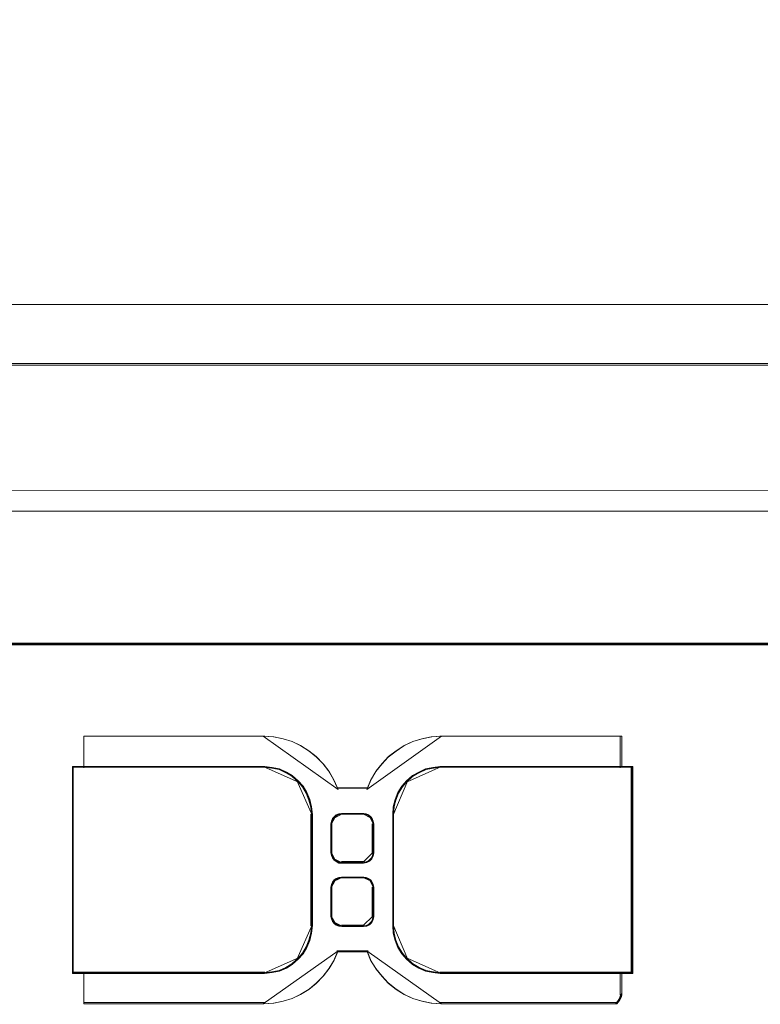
# Model space of a CAD drawing. Header units: millimetres. Extents: x -1290 to 1795, y -4192 to -1311.
# Tile 160 of 256: x 570.45 to 579.21, y -3300.16 to -3288.52. Entities that reach past the tile are written whole.
import ezdxf

# ---------------------------------------------------------------- set-up
doc = ezdxf.new("R2010")
doc.units = ezdxf.units.MM
doc.layers.add('$EL_istn', color=7, linetype='Continuous', lineweight=15)
doc.layers.add('Aparatura', color=7, linetype='Continuous', lineweight=13)
doc.styles.get("Standard").update_dxf_attribs({"font": 'ARIALN.TTF', "width": 0.8})
doc.dimstyles.new('100', dxfattribs={"dimtxt": 15, "dimasz": 10, "dimexe": 1.25, "dimexo": 0.625, "dimtad": 1, "dimdec": 0, "dimtxsty": 'Standard', "dimblk": 'OBLIQUE', "dimcen": 2.5, "dimadec": 0, "dimazin": 0, "dimtfac": 1, "dimtdec": 0, "dimtmove": 0, "dimatfit": 3, "dimldrblk": 'NONE', "dimfxl": 1, "dimarcsym": 0})

# ---------------------------------------------------------------- blocks, each defined once
blk = doc.blocks.new('_Oblique')
at = {"color": 0, "linetype": 'ByBlock', "lineweight": -2}
blk.add_line((-0.5, -0.5), (0.5, 0.5), dxfattribs=at)
blk = doc.blocks.new('*D43')
at = {"layer": '$EL_istn', "color": 0, "linetype": 'Continuous', "lineweight": -2, "ltscale": 0.1}
for p, q in [((605.291, -3294.716), (605.291, -3319.518)), ((518.091, -3296.815), (518.091, -3319.518)), ((518.091, -3318.268), (605.291, -3318.268))]:
    blk.add_line(p, q, dxfattribs=at)
at = {"layer": 'Defpoints', "color": 0}
for p in [(605.291, -3294.091), (518.091, -3296.19), (605.291, -3318.268)]:
    blk.add_point(p, dxfattribs=at)
at = {"layer": '$EL_istn', "color": 0, "linetype": 'ByBlock', "lineweight": -2, "xscale": 5, "yscale": 5, "zscale": 5, "rotation": 180}
blk.add_blockref('_Oblique', (518.091, -3318.268), dxfattribs=at)
at = {"layer": '$EL_istn', "color": 0, "linetype": 'ByBlock', "lineweight": -2, "xscale": 5, "yscale": 5, "zscale": 5}
blk.add_blockref('_Oblique', (605.291, -3318.268), dxfattribs=at)
at = {"layer": '$EL_istn', "color": 0, "lineweight": 5, "insert": (561.691, -3313.558), "char_height": 8, "attachment_point": 5}
blk.add_mtext('436', dxfattribs=at)
blk = doc.blocks.new('_None')

msp = doc.modelspace()

# ---------------------------------------------------------------- linework, layer by layer
at = {"layer": 'Aparatura', "lineweight": 13}
for points in [[(604.545, -3294.091), (604.545, -3243.057), (521.002, -3243.062), (521.002, -3294.086), (604.545, -3294.091)], [(604.545, -3294.091), (604.545, -3243.057), (521.002, -3243.062), (521.002, -3294.086), (604.545, -3294.091)], [(528.266, -3273.079), (528.266, -3291.891), (595.047, -3291.891), (595.047, -3273.079), (528.266, -3273.079)], [(528.267, -3273.082), (528.267, -3291.889), (595.073, -3291.889), (595.073, -3273.082), (528.267, -3273.082)], [(595.047, -3291.891), (528.266, -3291.891), (595.047, -3291.891)], [(528.266, -3291.891), (595.047, -3291.891), (528.266, -3291.891)], [(595.073, -3291.889), (528.267, -3291.889), (595.073, -3291.889)], [(528.267, -3291.889), (595.073, -3291.889), (528.267, -3291.889)], [(535.592, -3292.588), (535.597, -3292.588), (561.662, -3292.588), (577.893, -3292.588), (583.868, -3292.588), (586.474, -3292.588), (587.269, -3292.588), (587.586, -3292.588), (587.678, -3292.588), (587.715, -3292.588), (587.726, -3292.588), (587.731, -3292.588), (535.592, -3292.588)], [(605.291, -3294.091), (518.091, -3294.086), (605.291, -3294.091)], [(595.236, -3294.332), (528.071, -3294.332), (520.899, -3294.31), (520.899, -3296.193), (518.935, -3296.193), (518.8, -3296.193), (518.676, -3296.193), (518.676, -3307.174), (604.631, -3307.174), (604.631, -3294.294), (603.182, -3294.299), (602.408, -3294.31), (595.236, -3294.332)], [(595.269, -3294.331), (528.076, -3294.331), (520.904, -3294.309), (520.904, -3296.19), (518.936, -3296.19), (518.8, -3296.19), (518.68, -3296.19), (518.68, -3307.174), (604.665, -3307.174), (604.665, -3294.293), (603.215, -3294.303), (602.441, -3294.309), (595.269, -3294.331)], [(595.237, -3294.332), (528.071, -3294.332), (595.237, -3294.332)], [(528.071, -3294.332), (595.237, -3294.332), (528.071, -3294.332)], [(595.269, -3294.331), (528.076, -3294.331), (595.269, -3294.331)], [(528.076, -3294.331), (595.269, -3294.331), (528.076, -3294.331)], [(561.653, -3295.893), (580.97, -3295.893), (585.383, -3295.893), (586.839, -3295.893), (587.447, -3295.893), (587.629, -3295.893), (587.699, -3295.893), (587.721, -3295.893), (587.731, -3295.893), (587.731, -3295.893), (561.653, -3295.893)], [(577.698, -3297.357), (577.698, -3298.514), (577.698, -3299.309), (577.698, -3299.6), (577.698, -3299.73), (577.698, -3299.768), (577.698, -3299.784), (577.698, -3299.795), (577.568, -3299.795), (577.568, -3299.8), (577.568, -3299.995), (577.568, -3299.995), (577.568, -3300), (577.568, -3300.017), (577.568, -3300.033), (577.568, -3300.033), (577.568, -3300.038), (577.568, -3300.049), (577.568, -3300.049), (577.563, -3300.071), (577.558, -3300.087), (577.542, -3300.114), (577.531, -3300.13), (577.509, -3300.157), (575.431, -3300.157), (575.317, -3300.146), (575.204, -3300.125), (575.097, -3300.092), (574.994, -3300.044), (574.903, -3299.984), (574.811, -3299.914), (574.736, -3299.833), (574.666, -3299.746), (574.607, -3299.649), (574.564, -3299.541), (574.208, -3299.541), (574.16, -3299.649), (574.1, -3299.746), (574.036, -3299.833), (573.955, -3299.914), (573.869, -3299.984), (573.772, -3300.044), (573.67, -3300.092), (573.567, -3300.125), (573.454, -3300.146), (573.336, -3300.157), (571.209, -3300.157), (571.209, -3300.152), (571.209, -3300.141), (571.209, -3300.098), (571.209, -3300.098), (571.209, -3300.092), (571.209, -3300.087), (571.209, -3300.076), (571.209, -3300.044), (571.209, -3300.033), (571.209, -3300.033), (571.209, -3300.017), (571.209, -3300), (571.209, -3299.995), (571.209, -3299.995), (571.209, -3299.8), (571.209, -3299.795), (571.079, -3299.795), (571.074, -3299.795), (571.074, -3299.79), (571.074, -3298.633), (571.074, -3297.838), (571.074, -3297.547), (571.074, -3297.417), (571.074, -3297.379), (571.074, -3297.363), (571.074, -3297.352), (571.079, -3297.352), (571.209, -3297.352), (571.209, -3297.347), (571.209, -3297.336), (571.209, -3297.303), (571.209, -3297.152), (571.209, -3297.152), (571.209, -3297.147), (571.209, -3297.13), (571.209, -3297.114), (571.209, -3297.114), (571.209, -3297.109), (571.209, -3297.098), (571.209, -3297.055), (571.209, -3297.055), (571.209, -3297.044), (571.209, -3297.039), (571.209, -3296.995), (571.209, -3296.99), (573.336, -3296.99), (573.454, -3297.001), (573.567, -3297.022), (573.67, -3297.055), (573.772, -3297.103), (573.869, -3297.163), (573.955, -3297.233), (574.036, -3297.314), (574.1, -3297.401), (574.16, -3297.503), (574.208, -3297.606), (574.564, -3297.606), (574.607, -3297.503), (574.666, -3297.401), (574.736, -3297.314), (574.811, -3297.233), (574.903, -3297.163), (574.994, -3297.103), (575.097, -3297.055), (575.204, -3297.022), (575.317, -3297.001), (575.431, -3296.99), (577.568, -3296.99), (577.568, -3296.995), (577.568, -3297.039), (577.568, -3297.044), (577.568, -3297.055), (577.568, -3297.055), (577.568, -3297.098), (577.568, -3297.109), (577.568, -3297.114), (577.568, -3297.114), (577.568, -3297.13), (577.568, -3297.147), (577.568, -3297.152), (577.568, -3297.152), (577.568, -3297.303), (577.568, -3297.336), (577.568, -3297.347), (577.568, -3297.352), (577.698, -3297.352), (577.698, -3297.357)], [(573.347, -3296.99), (571.208, -3296.99), (573.347, -3296.99)], [(571.208, -3296.99), (571.208, -3296.997), (571.208, -3297.051), (571.208, -3297.058), (571.208, -3297.072), (571.208, -3296.99)], [(574.978, -3299.563), (574.93, -3299.487), (574.898, -3299.406), (574.876, -3299.319), (574.871, -3299.227), (574.871, -3299.227), (574.871, -3299.217), (574.871, -3299.184), (574.871, -3299.114), (574.871, -3298.892), (574.871, -3297.919), (574.876, -3297.828), (574.898, -3297.741), (574.93, -3297.66), (574.978, -3297.584), (575.032, -3297.52), (575.102, -3297.46), (575.178, -3297.417), (575.259, -3297.379), (575.345, -3297.363), (575.431, -3297.352), (577.569, -3297.352), (577.569, -3297.347), (577.569, -3297.336), (577.569, -3297.303), (577.569, -3297.152), (577.569, -3297.152), (577.569, -3297.147), (577.569, -3297.13), (577.569, -3297.114), (577.569, -3297.114), (577.569, -3297.109), (577.569, -3297.098), (577.569, -3297.055), (577.569, -3297.055), (577.569, -3297.044), (577.569, -3297.039), (577.569, -3296.995), (577.569, -3296.99), (575.431, -3296.99), (575.318, -3297.001), (575.205, -3297.022), (575.097, -3297.055), (574.995, -3297.103), (574.903, -3297.163), (574.812, -3297.233), (574.736, -3297.314), (574.666, -3297.401), (574.607, -3297.503), (574.564, -3297.606), (574.208, -3297.606), (574.16, -3297.503), (574.101, -3297.401), (574.036, -3297.314), (573.955, -3297.233), (573.869, -3297.163), (573.772, -3297.103), (573.67, -3297.055), (573.567, -3297.022), (573.454, -3297.001), (573.336, -3296.99), (571.208, -3296.99), (571.208, -3296.995), (571.208, -3297.039), (571.208, -3297.044), (571.208, -3297.055), (571.208, -3297.055), (571.208, -3297.098), (571.208, -3297.109), (571.208, -3297.114), (571.208, -3297.114), (571.208, -3297.13), (571.208, -3297.147), (571.208, -3297.152), (571.208, -3297.152), (571.208, -3297.303), (571.208, -3297.336), (571.208, -3297.347), (571.208, -3297.352), (573.336, -3297.352), (573.427, -3297.363), (573.514, -3297.379), (573.594, -3297.417), (573.664, -3297.46), (573.734, -3297.52), (573.794, -3297.584), (573.837, -3297.66), (573.869, -3297.741), (573.891, -3297.828), (573.901, -3297.919), (573.901, -3298.892), (573.901, -3299.114), (573.901, -3299.184), (573.901, -3299.217), (573.901, -3299.227), (573.901, -3299.227), (573.891, -3299.319), (573.869, -3299.406), (573.837, -3299.487), (573.794, -3299.563), (573.734, -3299.627), (573.664, -3299.687), (573.594, -3299.73), (573.514, -3299.768), (573.427, -3299.784), (573.336, -3299.795), (571.208, -3299.795), (571.208, -3299.8), (571.208, -3299.995), (571.208, -3299.995), (571.208, -3300), (571.208, -3300.017), (571.208, -3300.033), (571.208, -3300.033), (571.208, -3300.044), (571.208, -3300.076), (571.208, -3300.087), (571.208, -3300.092), (571.208, -3300.098), (571.208, -3300.098), (571.208, -3300.141), (571.208, -3300.152), (571.208, -3300.157), (573.336, -3300.157), (573.454, -3300.146), (573.567, -3300.125), (573.67, -3300.092), (573.772, -3300.044), (573.869, -3299.984), (573.955, -3299.914), (574.036, -3299.833), (574.101, -3299.746), (574.16, -3299.649), (574.208, -3299.541), (574.564, -3299.541), (574.607, -3299.649), (574.666, -3299.746), (574.736, -3299.833), (574.812, -3299.914), (574.903, -3299.984), (574.995, -3300.044), (575.097, -3300.092), (575.205, -3300.125), (575.318, -3300.146), (575.431, -3300.157), (577.51, -3300.157), (577.531, -3300.13), (577.542, -3300.114), (577.558, -3300.087), (577.564, -3300.071), (577.569, -3300.049), (577.569, -3300.049), (577.569, -3300.038), (577.569, -3300.033), (577.569, -3300.033), (577.569, -3300.017), (577.569, -3300), (577.569, -3299.995), (577.569, -3299.995), (577.569, -3299.8), (577.569, -3299.795), (575.431, -3299.795), (575.345, -3299.784), (575.259, -3299.768), (575.178, -3299.73), (575.102, -3299.687), (575.032, -3299.627), (574.978, -3299.563)], [(571.208, -3297.055), (571.208, -3297.055), (571.208, -3297.11), (571.208, -3297.124), (571.208, -3297.131), (571.208, -3297.055)], [(574.217, -3297.62), (574.168, -3297.515), (574.108, -3297.41), (574.042, -3297.322), (573.96, -3297.239), (573.872, -3297.167), (573.774, -3297.106), (573.67, -3297.056), (573.566, -3297.023), (573.451, -3297.001), (573.33, -3296.99), (574.217, -3297.62)], [(575.437, -3296.99), (575.322, -3297.001), (575.207, -3297.023), (575.097, -3297.056), (574.993, -3297.106), (574.9, -3297.167), (574.807, -3297.239), (574.73, -3297.322), (574.659, -3297.41), (574.599, -3297.515), (574.555, -3297.62), (575.437, -3296.99)], [(575.419, -3296.99), (577.569, -3296.99), (575.419, -3296.99)], [(577.552, -3296.99), (577.552, -3296.997), (577.552, -3297.051), (577.552, -3297.058), (577.552, -3297.072), (577.552, -3296.99)], [(577.552, -3297.055), (577.552, -3297.055), (577.552, -3297.11), (577.552, -3297.124), (577.552, -3297.131), (577.552, -3297.055)], [(571.208, -3297.114), (571.208, -3297.114), (571.208, -3297.137), (571.208, -3297.161), (571.208, -3297.168), (571.208, -3297.168), (571.208, -3297.114)], [(571.208, -3297.151), (571.208, -3297.315), (571.208, -3297.35), (571.208, -3297.362), (571.208, -3297.367), (571.208, -3297.151)], [(577.552, -3297.114), (577.552, -3297.114), (577.552, -3297.137), (577.552, -3297.161), (577.552, -3297.168), (577.552, -3297.168), (577.552, -3297.114)], [(577.552, -3297.151), (577.552, -3297.315), (577.552, -3297.35), (577.552, -3297.362), (577.552, -3297.367), (577.552, -3297.151)], [(571.074, -3299.797), (571.074, -3299.792), (571.074, -3298.633), (571.074, -3297.837), (571.074, -3297.545), (571.074, -3297.415), (571.074, -3297.377), (571.074, -3297.361), (571.074, -3297.35), (571.074, -3299.797)], [(571.074, -3297.35), (571.08, -3297.35), (571.226, -3297.35), (571.074, -3297.35)], [(571.074, -3298.633), (571.074, -3299.792), (571.074, -3299.797), (571.079, -3299.797), (571.209, -3299.797), (573.344, -3299.797), (573.436, -3299.786), (573.522, -3299.77), (573.603, -3299.732), (573.673, -3299.689), (573.744, -3299.629), (573.803, -3299.564), (573.846, -3299.489), (573.879, -3299.407), (573.9, -3299.321), (573.911, -3299.229), (573.911, -3299.229), (573.911, -3299.218), (573.911, -3299.185), (573.911, -3299.115), (573.911, -3298.893), (573.911, -3297.919), (573.9, -3297.827), (573.879, -3297.74), (573.846, -3297.659), (573.803, -3297.583), (573.744, -3297.518), (573.673, -3297.458), (573.603, -3297.415), (573.522, -3297.377), (573.436, -3297.361), (573.344, -3297.35), (571.209, -3297.35), (571.079, -3297.35), (571.074, -3297.35), (571.074, -3297.361), (571.074, -3297.377), (571.074, -3297.415), (571.074, -3297.545), (571.074, -3297.837), (571.074, -3298.633)], [(571.083, -3298.633), (571.083, -3299.783), (571.083, -3299.788), (571.088, -3299.788), (571.217, -3299.788), (573.339, -3299.788), (573.43, -3299.778), (573.516, -3299.762), (573.596, -3299.724), (573.666, -3299.681), (573.736, -3299.622), (573.795, -3299.557), (573.838, -3299.482), (573.87, -3299.401), (573.892, -3299.315), (573.903, -3299.224), (573.903, -3299.224), (573.903, -3299.213), (573.903, -3299.181), (573.903, -3299.111), (573.903, -3298.891), (573.903, -3297.923), (573.892, -3297.832), (573.87, -3297.746), (573.838, -3297.665), (573.795, -3297.59), (573.736, -3297.525), (573.666, -3297.466), (573.596, -3297.423), (573.516, -3297.385), (573.43, -3297.369), (573.339, -3297.358), (571.217, -3297.358), (571.088, -3297.358), (571.083, -3297.358), (571.083, -3297.369), (571.083, -3297.385), (571.083, -3297.423), (571.083, -3297.552), (571.083, -3297.842), (571.083, -3298.633)], [(571.208, -3297.35), (573.347, -3297.35), (571.208, -3297.35)], [(573.745, -3297.534), (573.672, -3297.469), (573.599, -3297.421), (573.515, -3297.38), (573.425, -3297.362), (573.33, -3297.35), (573.745, -3297.534)], [(574.861, -3299.115), (574.861, -3299.185), (574.861, -3299.218), (574.861, -3299.229), (574.861, -3299.229), (574.866, -3299.321), (574.888, -3299.407), (574.92, -3299.489), (574.969, -3299.564), (575.023, -3299.629), (575.093, -3299.689), (575.169, -3299.732), (575.25, -3299.77), (575.336, -3299.786), (575.423, -3299.797), (577.568, -3299.797), (577.698, -3299.797), (577.698, -3299.786), (577.698, -3299.77), (577.698, -3299.732), (577.698, -3299.602), (577.698, -3299.31), (577.698, -3298.514), (577.698, -3297.356), (577.698, -3297.35), (577.568, -3297.35), (575.423, -3297.35), (575.336, -3297.361), (575.25, -3297.377), (575.169, -3297.415), (575.093, -3297.458), (575.023, -3297.518), (574.969, -3297.583), (574.92, -3297.659), (574.888, -3297.74), (574.866, -3297.827), (574.861, -3297.919), (574.861, -3298.893), (574.861, -3299.115)], [(574.869, -3299.111), (574.869, -3299.181), (574.869, -3299.213), (574.869, -3299.224), (574.869, -3299.224), (574.874, -3299.315), (574.896, -3299.401), (574.928, -3299.482), (574.977, -3299.557), (575.03, -3299.622), (575.1, -3299.681), (575.175, -3299.724), (575.256, -3299.762), (575.342, -3299.778), (575.428, -3299.788), (577.561, -3299.788), (577.689, -3299.788), (577.689, -3299.778), (577.689, -3299.762), (577.689, -3299.724), (577.689, -3299.595), (577.689, -3299.305), (577.689, -3298.514), (577.689, -3297.364), (577.689, -3297.358), (577.561, -3297.358), (575.428, -3297.358), (575.342, -3297.369), (575.256, -3297.385), (575.175, -3297.423), (575.1, -3297.466), (575.03, -3297.525), (574.977, -3297.59), (574.928, -3297.665), (574.896, -3297.746), (574.874, -3297.832), (574.869, -3297.923), (574.869, -3298.891), (574.869, -3299.111)], [(575.437, -3297.35), (575.347, -3297.362), (575.257, -3297.38), (575.173, -3297.421), (575.095, -3297.469), (575.022, -3297.534), (575.437, -3297.35)], [(575.419, -3297.35), (577.569, -3297.35), (575.419, -3297.35)], [(577.552, -3297.35), (577.698, -3297.35), (577.552, -3297.35)], [(577.681, -3297.35), (577.681, -3297.356), (577.681, -3298.514), (577.681, -3299.31), (577.681, -3299.602), (577.681, -3299.732), (577.681, -3299.77), (577.681, -3299.786), (577.681, -3299.797), (577.681, -3297.35)], [(573.911, -3297.932), (573.899, -3297.837), (573.876, -3297.747), (573.84, -3297.663), (573.793, -3297.584), (573.727, -3297.517), (573.911, -3297.932)], [(575.039, -3297.517), (574.98, -3297.584), (574.926, -3297.663), (574.891, -3297.747), (574.867, -3297.837), (574.861, -3297.932), (575.039, -3297.517)], [(574.2, -3297.603), (574.572, -3297.603), (574.2, -3297.603)], [(573.894, -3297.915), (573.894, -3298.895), (573.894, -3299.118), (573.894, -3299.189), (573.894, -3299.222), (573.894, -3299.233), (573.894, -3299.233), (573.894, -3297.915)], [(574.13, -3298.031), (574.13, -3298.28), (574.13, -3298.336), (574.13, -3298.358), (574.13, -3298.363), (574.13, -3298.369), (574.136, -3298.402), (574.147, -3298.43), (574.169, -3298.458), (574.191, -3298.474), (574.225, -3298.491), (574.258, -3298.491), (574.258, -3298.491), (574.386, -3298.491), (574.464, -3298.491), (574.492, -3298.491), (574.508, -3298.491), (574.514, -3298.491), (574.553, -3298.485), (574.586, -3298.469), (574.614, -3298.441), (574.631, -3298.408), (574.636, -3298.369), (574.636, -3298.363), (574.636, -3298.358), (574.636, -3298.336), (574.636, -3298.28), (574.636, -3298.031), (574.631, -3297.998), (574.619, -3297.965), (574.603, -3297.943), (574.575, -3297.92), (574.547, -3297.909), (574.514, -3297.904), (574.508, -3297.904), (574.492, -3297.904), (574.464, -3297.904), (574.386, -3297.904), (574.258, -3297.904), (574.258, -3297.904), (574.225, -3297.909), (574.191, -3297.92), (574.169, -3297.943), (574.147, -3297.965), (574.136, -3297.998), (574.13, -3298.031)], [(574.386, -3298.491), (574.258, -3298.491), (574.258, -3298.491), (574.225, -3298.491), (574.191, -3298.474), (574.169, -3298.458), (574.147, -3298.43), (574.136, -3298.402), (574.13, -3298.369), (574.13, -3298.363), (574.13, -3298.358), (574.13, -3298.336), (574.13, -3298.28), (574.13, -3298.031), (574.136, -3297.998), (574.147, -3297.965), (574.169, -3297.943), (574.191, -3297.92), (574.225, -3297.909), (574.258, -3297.904), (574.258, -3297.904), (574.386, -3297.904), (574.464, -3297.904), (574.492, -3297.904), (574.508, -3297.904), (574.514, -3297.904), (574.547, -3297.909), (574.575, -3297.92), (574.603, -3297.943), (574.619, -3297.965), (574.631, -3297.998), (574.636, -3298.031), (574.636, -3298.28), (574.636, -3298.336), (574.636, -3298.358), (574.636, -3298.363), (574.636, -3298.369), (574.631, -3298.408), (574.614, -3298.441), (574.586, -3298.469), (574.553, -3298.485), (574.514, -3298.491), (574.508, -3298.491), (574.492, -3298.491), (574.464, -3298.491), (574.386, -3298.491)], [(574.185, -3297.942), (574.154, -3297.967), (574.138, -3298.006), (574.13, -3298.045), (574.185, -3297.942)], [(574.139, -3298.036), (574.139, -3298.278), (574.139, -3298.332), (574.139, -3298.353), (574.139, -3298.359), (574.139, -3298.364), (574.144, -3298.396), (574.155, -3298.423), (574.176, -3298.45), (574.198, -3298.466), (574.23, -3298.482), (574.262, -3298.482), (574.262, -3298.482), (574.386, -3298.482), (574.461, -3298.482), (574.488, -3298.482), (574.504, -3298.482), (574.51, -3298.482), (574.547, -3298.477), (574.58, -3298.461), (574.606, -3298.434), (574.623, -3298.402), (574.628, -3298.364), (574.628, -3298.359), (574.628, -3298.353), (574.628, -3298.332), (574.628, -3298.278), (574.628, -3298.036), (574.623, -3298.004), (574.612, -3297.971), (574.596, -3297.95), (574.569, -3297.928), (574.542, -3297.917), (574.51, -3297.912), (574.504, -3297.912), (574.488, -3297.912), (574.461, -3297.912), (574.386, -3297.912), (574.262, -3297.912), (574.262, -3297.912), (574.23, -3297.917), (574.198, -3297.928), (574.176, -3297.95), (574.155, -3297.971), (574.144, -3298.004), (574.139, -3298.036)], [(574.271, -3297.904), (574.232, -3297.912), (574.194, -3297.927), (574.168, -3297.959), (574.271, -3297.904)], [(574.254, -3297.904), (574.254, -3297.904), (574.386, -3297.904), (574.467, -3297.904), (574.495, -3297.904), (574.513, -3297.904), (574.518, -3297.904), (574.254, -3297.904)], [(574.604, -3297.959), (574.572, -3297.927), (574.54, -3297.912), (574.501, -3297.904), (574.604, -3297.959)], [(574.636, -3298.045), (574.628, -3298.006), (574.612, -3297.967), (574.587, -3297.942), (574.636, -3298.045)], [(574.861, -3297.915), (574.861, -3298.895), (574.861, -3299.118), (574.861, -3299.189), (574.861, -3299.222), (574.861, -3299.233), (574.861, -3299.233), (574.861, -3297.915)], [(574.13, -3298.027), (574.13, -3298.282), (574.13, -3298.339), (574.13, -3298.361), (574.13, -3298.367), (574.13, -3298.373), (574.13, -3298.027)], [(574.619, -3298.027), (574.619, -3298.282), (574.619, -3298.339), (574.619, -3298.361), (574.619, -3298.367), (574.619, -3298.373), (574.619, -3298.027)], [(574.13, -3298.355), (574.138, -3298.394), (574.154, -3298.426), (574.185, -3298.459), (574.13, -3298.355)], [(574.168, -3298.441), (574.194, -3298.466), (574.232, -3298.491), (574.271, -3298.491), (574.168, -3298.441)], [(574.501, -3298.491), (574.544, -3298.485), (574.581, -3298.466), (574.612, -3298.435), (574.63, -3298.399), (574.636, -3298.355), (574.501, -3298.491)], [(574.254, -3298.474), (574.254, -3298.474), (574.386, -3298.474), (574.467, -3298.474), (574.495, -3298.474), (574.513, -3298.474), (574.518, -3298.474), (574.254, -3298.474)], [(574.386, -3298.656), (574.258, -3298.656), (574.258, -3298.656), (574.225, -3298.662), (574.191, -3298.673), (574.169, -3298.69), (574.147, -3298.717), (574.136, -3298.745), (574.13, -3298.778), (574.13, -3299.033), (574.13, -3299.088), (574.13, -3299.105), (574.13, -3299.116), (574.13, -3299.122), (574.136, -3299.149), (574.147, -3299.183), (574.169, -3299.205), (574.191, -3299.227), (574.225, -3299.238), (574.258, -3299.243), (574.258, -3299.243), (574.386, -3299.243), (574.464, -3299.243), (574.492, -3299.243), (574.508, -3299.243), (574.514, -3299.243), (574.553, -3299.238), (574.586, -3299.221), (574.614, -3299.194), (574.631, -3299.16), (574.636, -3299.122), (574.636, -3299.116), (574.636, -3299.105), (574.636, -3299.088), (574.636, -3299.033), (574.636, -3298.778), (574.631, -3298.745), (574.619, -3298.717), (574.603, -3298.69), (574.575, -3298.673), (574.547, -3298.662), (574.514, -3298.656), (574.508, -3298.656), (574.492, -3298.656), (574.464, -3298.656), (574.386, -3298.656)], [(574.631, -3299.16), (574.614, -3299.194), (574.586, -3299.221), (574.553, -3299.238), (574.514, -3299.243), (574.508, -3299.243), (574.492, -3299.243), (574.464, -3299.243), (574.386, -3299.243), (574.258, -3299.243), (574.258, -3299.243), (574.225, -3299.238), (574.191, -3299.227), (574.169, -3299.205), (574.147, -3299.183), (574.136, -3299.149), (574.13, -3299.122), (574.13, -3299.116), (574.13, -3299.105), (574.13, -3299.088), (574.13, -3299.033), (574.13, -3298.778), (574.136, -3298.745), (574.147, -3298.717), (574.169, -3298.69), (574.191, -3298.673), (574.225, -3298.662), (574.258, -3298.656), (574.258, -3298.656), (574.386, -3298.656), (574.464, -3298.656), (574.492, -3298.656), (574.508, -3298.656), (574.514, -3298.656), (574.547, -3298.662), (574.575, -3298.673), (574.603, -3298.69), (574.619, -3298.717), (574.631, -3298.745), (574.636, -3298.778), (574.636, -3299.033), (574.636, -3299.088), (574.636, -3299.105), (574.636, -3299.116), (574.636, -3299.122), (574.631, -3299.16)], [(574.185, -3298.688), (574.154, -3298.721), (574.138, -3298.753), (574.13, -3298.792), (574.185, -3298.688)], [(574.386, -3298.665), (574.262, -3298.665), (574.262, -3298.665), (574.23, -3298.67), (574.198, -3298.681), (574.176, -3298.697), (574.155, -3298.724), (574.144, -3298.751), (574.139, -3298.783), (574.139, -3299.03), (574.139, -3299.084), (574.139, -3299.1), (574.139, -3299.111), (574.139, -3299.117), (574.144, -3299.143), (574.155, -3299.176), (574.176, -3299.197), (574.198, -3299.219), (574.23, -3299.229), (574.262, -3299.235), (574.262, -3299.235), (574.386, -3299.235), (574.461, -3299.235), (574.488, -3299.235), (574.504, -3299.235), (574.51, -3299.235), (574.547, -3299.229), (574.58, -3299.213), (574.606, -3299.186), (574.623, -3299.154), (574.628, -3299.117), (574.628, -3299.111), (574.628, -3299.1), (574.628, -3299.084), (574.628, -3299.03), (574.628, -3298.783), (574.623, -3298.751), (574.612, -3298.724), (574.596, -3298.697), (574.569, -3298.681), (574.542, -3298.67), (574.51, -3298.665), (574.504, -3298.665), (574.488, -3298.665), (574.461, -3298.665), (574.386, -3298.665)], [(574.271, -3298.656), (574.232, -3298.665), (574.194, -3298.681), (574.168, -3298.706), (574.271, -3298.656)], [(574.254, -3298.656), (574.254, -3298.656), (574.386, -3298.656), (574.467, -3298.656), (574.495, -3298.656), (574.513, -3298.656), (574.518, -3298.656), (574.254, -3298.656)], [(574.604, -3298.706), (574.572, -3298.681), (574.54, -3298.665), (574.501, -3298.656), (574.604, -3298.706)], [(574.636, -3298.792), (574.628, -3298.753), (574.612, -3298.721), (574.587, -3298.688), (574.636, -3298.792)], [(574.13, -3298.775), (574.13, -3299.035), (574.13, -3299.091), (574.13, -3299.108), (574.13, -3299.119), (574.13, -3299.125), (574.13, -3298.775)], [(574.619, -3298.775), (574.619, -3299.035), (574.619, -3299.091), (574.619, -3299.108), (574.619, -3299.119), (574.619, -3299.125), (574.619, -3298.775)], [(574.13, -3299.108), (574.138, -3299.141), (574.154, -3299.18), (574.185, -3299.206), (574.13, -3299.108)], [(574.501, -3299.243), (574.544, -3299.237), (574.581, -3299.219), (574.612, -3299.188), (574.63, -3299.151), (574.636, -3299.108), (574.501, -3299.243)], [(573.727, -3299.63), (573.793, -3299.563), (573.84, -3299.485), (573.876, -3299.401), (573.899, -3299.311), (573.911, -3299.215), (573.727, -3299.63)], [(574.168, -3299.189), (574.194, -3299.22), (574.232, -3299.236), (574.271, -3299.243), (574.168, -3299.189)], [(574.254, -3299.226), (574.254, -3299.226), (574.386, -3299.226), (574.467, -3299.226), (574.495, -3299.226), (574.513, -3299.226), (574.518, -3299.226), (574.254, -3299.226)], [(574.861, -3299.215), (574.867, -3299.311), (574.891, -3299.401), (574.926, -3299.485), (574.98, -3299.563), (575.039, -3299.63), (574.861, -3299.215)], [(573.33, -3300.157), (573.451, -3300.146), (573.566, -3300.124), (573.67, -3300.091), (573.774, -3300.041), (573.872, -3299.98), (573.96, -3299.908), (574.042, -3299.826), (574.108, -3299.737), (574.168, -3299.638), (574.217, -3299.527), (573.33, -3300.157)], [(573.33, -3299.797), (573.425, -3299.785), (573.515, -3299.767), (573.599, -3299.726), (573.672, -3299.678), (573.745, -3299.613), (573.33, -3299.797)], [(574.2, -3299.527), (574.572, -3299.527), (574.2, -3299.527)], [(574.555, -3299.527), (574.599, -3299.638), (574.659, -3299.737), (574.73, -3299.826), (574.807, -3299.908), (574.9, -3299.98), (574.993, -3300.041), (575.097, -3300.091), (575.207, -3300.124), (575.322, -3300.146), (575.437, -3300.157), (574.555, -3299.527)], [(575.022, -3299.613), (575.095, -3299.678), (575.173, -3299.726), (575.257, -3299.767), (575.347, -3299.785), (575.437, -3299.797), (575.022, -3299.613)], [(571.074, -3299.78), (571.08, -3299.78), (571.226, -3299.78), (571.074, -3299.78)], [(571.208, -3299.78), (573.347, -3299.78), (571.208, -3299.78)], [(571.208, -3299.78), (571.208, -3299.786), (571.208, -3299.996), (571.208, -3299.78)], [(575.419, -3299.78), (577.569, -3299.78), (575.419, -3299.78)], [(577.552, -3299.78), (577.698, -3299.78), (577.552, -3299.78)], [(577.552, -3299.78), (577.552, -3299.786), (577.552, -3299.996), (577.552, -3299.78)], [(571.208, -3300.034), (571.208, -3300.034), (571.208, -3300.01), (571.208, -3299.986), (571.208, -3299.979), (571.208, -3299.979), (571.208, -3300.034)], [(577.552, -3300.034), (577.552, -3300.034), (577.552, -3300.01), (577.552, -3299.986), (577.552, -3299.979), (577.552, -3299.979), (577.552, -3300.034)], [(571.208, -3300.016), (571.208, -3300.03), (571.208, -3300.071), (571.208, -3300.085), (571.208, -3300.091), (571.208, -3300.098), (571.208, -3300.016)], [(571.208, -3300.081), (571.208, -3300.081), (571.208, -3300.136), (571.208, -3300.15), (571.208, -3300.157), (571.208, -3300.081)], [(577.542, -3300.097), (577.514, -3300.13), (577.542, -3300.097)], [(577.558, -3300.07), (577.525, -3300.114), (577.558, -3300.07)], [(577.564, -3300.054), (577.541, -3300.087), (577.564, -3300.054)], [(577.569, -3300.032), (577.547, -3300.071), (577.569, -3300.032)], [(577.552, -3300.016), (577.552, -3300.027), (577.552, -3300.05), (577.552, -3300.05), (577.552, -3300.016)], [(571.208, -3300.14), (573.347, -3300.14), (571.208, -3300.14)], [(577.51, -3300.14), (575.419, -3300.14), (577.51, -3300.14)], [(577.531, -3300.113), (577.493, -3300.157), (577.531, -3300.113)]]:
    msp.add_lwpolyline(points, close=True, dxfattribs=at)
for points in [[(528.071, -3294.332), (595.236, -3294.332), (595.236, -3293.157), (595.615, -3293.157), (595.55, -3293.098), (595.485, -3293.033), (595.426, -3292.963), (595.366, -3292.892), (595.318, -3292.822), (595.269, -3292.746), (595.226, -3292.67), (595.188, -3292.589), (595.155, -3292.508), (595.123, -3292.421), (595.096, -3292.335), (595.08, -3292.248), (595.063, -3292.162), (595.053, -3292.07), (595.047, -3291.983), (595.047, -3291.891), (528.266, -3291.891)], [(528.071, -3294.332), (595.236, -3294.332), (595.236, -3293.157), (595.615, -3293.157), (595.55, -3293.098), (595.485, -3293.033), (595.426, -3292.963), (595.366, -3292.892), (595.318, -3292.822), (595.269, -3292.746), (595.226, -3292.67), (595.188, -3292.589), (595.155, -3292.508), (595.123, -3292.421), (595.096, -3292.335), (595.08, -3292.248), (595.063, -3292.162), (595.053, -3292.07), (595.047, -3291.983), (595.047, -3291.891), (528.266, -3291.891)], [(528.076, -3294.331), (595.269, -3294.331), (595.269, -3293.154), (595.645, -3293.154), (595.58, -3293.094), (595.514, -3293.034), (595.454, -3292.963), (595.4, -3292.897), (595.345, -3292.821), (595.302, -3292.745), (595.258, -3292.668), (595.22, -3292.587), (595.182, -3292.505), (595.155, -3292.423), (595.127, -3292.336), (595.106, -3292.249), (595.095, -3292.161), (595.084, -3292.074), (595.078, -3291.981), (595.073, -3291.889), (528.267, -3291.889)], [(528.076, -3294.331), (595.269, -3294.331), (595.269, -3293.154), (595.645, -3293.154), (595.58, -3293.094), (595.514, -3293.034), (595.454, -3292.963), (595.4, -3292.897), (595.345, -3292.821), (595.302, -3292.745), (595.258, -3292.668), (595.22, -3292.587), (595.182, -3292.505), (595.155, -3292.423), (595.127, -3292.336), (595.106, -3292.249), (595.095, -3292.161), (595.084, -3292.074), (595.078, -3291.981), (595.073, -3291.889), (528.267, -3291.889)], [(583.867, -3292.605), (577.893, -3292.605), (561.661, -3292.605)], [(561.662, -3292.605), (577.893, -3292.605), (583.868, -3292.605)], [(580.97, -3295.903), (561.662, -3295.903)], [(561.661, -3295.911), (580.971, -3295.911)]]:
    msp.add_lwpolyline(points, dxfattribs=at)

# ---------------------------------------------------------------- dimensions: what is measured, and where the dimension line sits
at = {"layer": '$EL_istn', "linetype": 'Continuous', "lineweight": 5, "ltscale": 0.1}
dim = msp.add_linear_dim(base=(605.291, -3318.268), p1=(518.091, -3296.19), p2=(605.291, -3294.091), dimstyle='100', override={"dimtxt": 8, "dimasz": 5, "dimlfac": 5, "dimfxl": 35, "dimfxlon": 0}, dxfattribs=at)
dim.commit()
dim.dimension.update_dxf_attribs({"geometry": '*D43', "text_midpoint": (561.691, -3313.558)})

doc.saveas('drawing.dxf')
